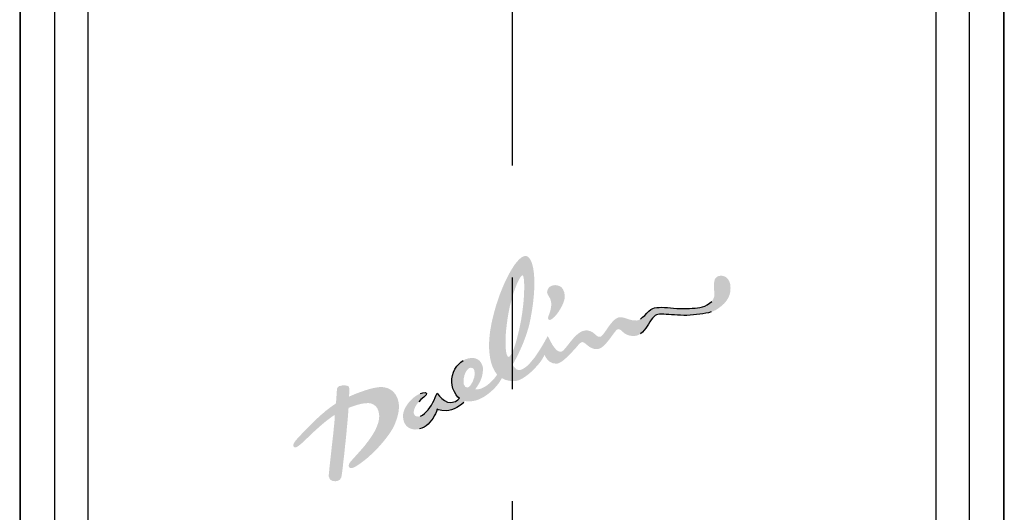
# Model space of a CAD drawing. Extents: x -4258 to -3838, y 2184 to 2778.
# Tile 12 of 20: x -4076.63 to -4065.64, y 2543.11 to 2548.62. Entities that reach past the tile are written whole.
import ezdxf

# ---------------------------------------------------------------- set-up
doc = ezdxf.new("R2010")
doc.units = 0
doc.header["$LTSCALE"] = 5
doc.header["$MEASUREMENT"] = 0
doc.linetypes.add('CENTER', pattern=[2, 1.25, -0.25, 0.25, -0.25])
doc.layers.get('0').update_dxf_attribs({"color": 2, "linetype": 'CONTINUOUS'})
doc.layers.add('CL', color=1, linetype='CENTER')
doc.layers.add('D', color=2, linetype='CONTINUOUS')

# ---------------------------------------------------------------- blocks, each defined once
blk = doc.blocks.new('A$C68571C2D')
at = {"layer": 'D', "linetype": 'Continuous'}
h = blk.add_hatch(color=256, dxfattribs=at)
h.paths.add_polyline_path([(9.016, 12.383), (9.052, 12.389), (9.078, 12.386), (9.102, 12.378), (9.124, 12.363), (9.141, 12.34), (9.154, 12.308), (9.16, 12.267), (9.159, 12.241), (9.152, 12.213), (9.141, 12.182), (9.126, 12.151), (9.109, 12.12), (9.09, 12.09), (9.07, 12.063), (9.05, 12.039), (9.03, 12.02), (9.012, 12.007), (8.997, 12), (8.984, 12.001), (8.976, 12.009), (8.973, 12.021), (8.976, 12.037), (8.983, 12.056), (8.991, 12.079), (8.999, 12.104), (9.005, 12.132), (9.009, 12.163), (9.008, 12.195), (9, 12.23), (8.987, 12.255), (8.971, 12.282), (8.962, 12.307), (8.969, 12.341), (8.988, 12.367)], flags=17)
h.paths.add_polyline_path([(8.681, 12.495), (8.687, 12.498), (8.692, 12.495), (8.696, 12.489), (8.699, 12.478), (8.702, 12.463), (8.705, 12.445), (8.706, 12.423), (8.707, 12.399), (8.708, 12.371), (8.707, 12.341), (8.706, 12.308), (8.705, 12.273), (8.702, 12.237), (8.699, 12.198), (8.695, 12.158), (8.69, 12.118), (8.685, 12.076), (8.678, 12.034), (8.671, 11.991), (8.663, 11.95), (8.655, 11.91), (8.646, 11.871), (8.637, 11.834), (8.628, 11.798), (8.619, 11.765), (8.61, 11.734), (8.6, 11.705), (8.591, 11.679), (8.582, 11.655), (8.573, 11.635), (8.564, 11.618), (8.555, 11.604), (8.547, 11.595), (8.539, 11.589), (8.532, 11.587), (8.526, 11.589), (8.52, 11.596), (8.515, 11.607), (8.51, 11.621), (8.506, 11.639), (8.503, 11.66), (8.501, 11.684), (8.499, 11.712), (8.499, 11.742), (8.499, 11.774), (8.5, 11.809), (8.502, 11.846), (8.505, 11.885), (8.51, 11.925), (8.515, 11.968), (8.521, 12.011), (8.528, 12.056), (8.537, 12.103), (8.546, 12.148), (8.557, 12.191), (8.568, 12.232), (8.579, 12.271), (8.59, 12.307), (8.602, 12.341), (8.614, 12.372), (8.625, 12.4), (8.636, 12.425), (8.647, 12.446), (8.657, 12.464), (8.666, 12.479), (8.674, 12.489)], flags=16)
h.paths.add_polyline_path([(8.092, 11.461), (8.112, 11.466), (8.137, 11.459), (8.151, 11.437), (8.155, 11.394), (8.149, 11.357), (8.135, 11.317), (8.116, 11.281), (8.095, 11.254), (8.076, 11.244), (8.049, 11.253), (8.032, 11.283), (8.031, 11.34), (8.04, 11.381), (8.054, 11.416), (8.072, 11.443)], flags=16)
h.paths.add_polyline_path([(7.548, 11.177), (7.575, 11.185), (7.606, 11.188), (7.618, 11.179), (7.611, 11.161), (7.585, 11.136), (7.555, 11.11), (7.53, 11.084), (7.508, 11.056), (7.492, 11.03), (7.481, 11.004), (7.475, 10.979), (7.475, 10.957), (7.483, 10.937), (7.492, 10.928), (7.507, 10.921), (7.528, 10.92), (7.55, 10.926), (7.572, 10.937), (7.593, 10.953), (7.614, 10.973), (7.634, 10.996), (7.653, 11.021), (7.671, 11.048), (7.688, 11.076), (7.702, 11.104), (7.715, 11.132), (7.726, 11.158), (7.735, 11.182), (7.744, 11.17), (7.763, 11.148), (7.788, 11.123), (7.819, 11.098), (7.852, 11.081), (7.887, 11.076), (7.94, 11.087), (7.967, 11.106), (7.984, 11.124), (7.966, 11.138), (7.946, 11.163), (7.928, 11.195), (7.912, 11.232), (7.902, 11.27), (7.899, 11.306), (7.901, 11.341), (7.908, 11.378), (7.919, 11.415), (7.934, 11.45), (7.955, 11.482), (7.976, 11.506), (8, 11.528), (8.027, 11.547), (8.057, 11.562), (8.09, 11.571), (8.126, 11.575), (8.156, 11.572), (8.183, 11.561), (8.207, 11.545), (8.225, 11.523), (8.238, 11.497), (8.246, 11.467), (8.246, 11.434), (8.243, 11.402), (8.237, 11.372), (8.228, 11.344), (8.217, 11.317), (8.202, 11.288), (8.183, 11.257), (8.16, 11.223), (8.19, 11.224), (8.219, 11.23), (8.248, 11.242), (8.276, 11.258), (8.303, 11.277), (8.328, 11.299), (8.351, 11.321), (8.372, 11.344), (8.39, 11.367), (8.405, 11.388), (8.394, 11.404), (8.382, 11.421), (8.371, 11.441), (8.36, 11.463), (8.35, 11.487), (8.341, 11.514), (8.333, 11.544), (8.326, 11.577), (8.321, 11.613), (8.317, 11.652), (8.315, 11.694), (8.315, 11.74), (8.317, 11.769), (8.319, 11.798), (8.321, 11.828), (8.325, 11.858), (8.329, 11.889), (8.335, 11.92), (8.34, 11.951), (8.347, 11.983), (8.354, 12.014), (8.362, 12.046), (8.37, 12.078), (8.379, 12.11), (8.388, 12.142), (8.397, 12.174), (8.408, 12.205), (8.418, 12.236), (8.429, 12.267), (8.44, 12.298), (8.452, 12.327), (8.464, 12.357), (8.476, 12.385), (8.488, 12.413), (8.501, 12.44), (8.513, 12.466), (8.526, 12.492), (8.539, 12.516), (8.552, 12.539), (8.565, 12.561), (8.578, 12.582), (8.59, 12.602), (8.603, 12.62), (8.616, 12.637), (8.629, 12.652), (8.641, 12.666), (8.653, 12.678), (8.665, 12.689), (8.677, 12.698), (8.689, 12.705), (8.7, 12.71), (8.711, 12.713), (8.721, 12.714), (8.731, 12.713), (8.74, 12.71), (8.749, 12.705), (8.757, 12.698), (8.765, 12.689), (8.773, 12.678), (8.78, 12.666), (8.787, 12.651), (8.793, 12.635), (8.798, 12.617), (8.803, 12.597), (8.808, 12.575), (8.811, 12.552), (8.815, 12.527), (8.817, 12.5), (8.819, 12.472), (8.82, 12.442), (8.82, 12.411), (8.82, 12.377), (8.819, 12.343), (8.817, 12.307), (8.814, 12.269), (8.81, 12.23), (8.806, 12.19), (8.8, 12.148), (8.794, 12.104), (8.786, 12.06), (8.778, 12.014), (8.77, 11.977), (8.762, 11.94), (8.752, 11.904), (8.741, 11.869), (8.73, 11.834), (8.718, 11.801), (8.706, 11.768), (8.694, 11.737), (8.681, 11.707), (8.668, 11.678), (8.656, 11.651), (8.644, 11.625), (8.632, 11.601), (8.621, 11.578), (8.61, 11.558), (8.6, 11.539), (8.591, 11.523), (8.583, 11.508), (8.577, 11.496), (8.602, 11.465), (8.625, 11.445), (8.65, 11.439), (8.671, 11.443), (8.693, 11.452), (8.715, 11.466), (8.737, 11.483), (8.759, 11.504), (8.781, 11.528), (8.802, 11.554), (8.824, 11.581), (8.844, 11.61), (8.863, 11.639), (8.882, 11.667), (8.899, 11.695), (8.915, 11.722), (8.929, 11.746), (8.941, 11.769), (8.952, 11.787), (8.96, 11.803), (8.966, 11.814), (8.969, 11.819), (8.978, 11.805), (8.99, 11.782), (9.005, 11.753), (9.022, 11.722), (9.043, 11.692), (9.065, 11.666), (9.089, 11.649), (9.115, 11.643), (9.127, 11.647), (9.14, 11.656), (9.154, 11.67), (9.17, 11.688), (9.186, 11.708), (9.204, 11.731), (9.223, 11.755), (9.243, 11.779), (9.263, 11.803), (9.285, 11.825), (9.308, 11.845), (9.332, 11.862), (9.357, 11.874), (9.382, 11.881), (9.409, 11.883), (9.445, 11.875), (9.472, 11.861), (9.493, 11.844), (9.51, 11.827), (9.529, 11.815), (9.552, 11.811), (9.564, 11.815), (9.577, 11.826), (9.591, 11.842), (9.606, 11.862), (9.622, 11.885), (9.639, 11.91), (9.657, 11.936), (9.676, 11.96), (9.696, 11.983), (9.717, 12.003), (9.738, 12.018), (9.761, 12.028), (9.784, 12.03), (9.815, 12.026), (9.845, 12.016), (9.876, 12.006), (9.912, 11.997), (9.959, 11.993), (9.982, 11.997), (10.006, 12.01), (10.029, 12.029), (10.053, 12.051), (10.076, 12.075), (10.099, 12.097), (10.121, 12.115), (10.141, 12.127), (10.163, 12.134), (10.188, 12.138), (10.215, 12.14), (10.243, 12.141), (10.274, 12.14), (10.306, 12.138), (10.34, 12.135), (10.375, 12.132), (10.412, 12.129), (10.449, 12.127), (10.483, 12.126), (10.517, 12.127), (10.551, 12.128), (10.583, 12.13), (10.614, 12.133), (10.643, 12.136), (10.669, 12.14), (10.696, 12.146), (10.724, 12.155), (10.751, 12.169), (10.777, 12.186), (10.8, 12.207), (10.817, 12.232), (10.828, 12.26), (10.83, 12.292), (10.827, 12.331), (10.825, 12.367), (10.825, 12.398), (10.828, 12.425), (10.833, 12.448), (10.842, 12.466), (10.856, 12.48), (10.876, 12.489), (10.901, 12.494), (10.924, 12.492), (10.945, 12.486), (10.965, 12.473), (10.983, 12.455), (10.997, 12.429), (11.007, 12.397), (11.01, 12.357), (11.008, 12.318), (11, 12.283), (10.988, 12.252), (10.972, 12.225), (10.955, 12.201), (10.936, 12.18), (10.917, 12.163), (10.899, 12.148), (10.883, 12.136), (10.87, 12.126), (10.847, 12.111), (10.821, 12.099), (10.794, 12.089), (10.764, 12.08), (10.733, 12.074), (10.7, 12.069), (10.666, 12.064), (10.631, 12.06), (10.596, 12.056), (10.56, 12.053), (10.524, 12.051), (10.488, 12.051), (10.453, 12.052), (10.418, 12.053), (10.384, 12.055), (10.352, 12.057), (10.321, 12.06), (10.292, 12.062), (10.265, 12.063), (10.241, 12.063), (10.219, 12.063), (10.2, 12.061), (10.184, 12.057), (10.169, 12.049), (10.154, 12.036), (10.14, 12.019), (10.126, 11.999), (10.111, 11.977), (10.096, 11.954), (10.081, 11.93), (10.064, 11.906), (10.046, 11.884), (10.027, 11.863), (10.006, 11.846), (9.984, 11.832), (9.959, 11.824), (9.932, 11.82), (9.891, 11.823), (9.859, 11.832), (9.834, 11.845), (9.815, 11.86), (9.799, 11.874), (9.785, 11.886), (9.771, 11.895), (9.753, 11.897), (9.744, 11.892), (9.731, 11.88), (9.716, 11.862), (9.699, 11.839), (9.68, 11.813), (9.66, 11.785), (9.638, 11.758), (9.616, 11.732), (9.593, 11.709), (9.569, 11.69), (9.546, 11.678), (9.522, 11.673), (9.491, 11.675), (9.463, 11.684), (9.44, 11.696), (9.419, 11.711), (9.401, 11.726), (9.385, 11.739), (9.371, 11.748), (9.356, 11.752), (9.342, 11.749), (9.327, 11.737), (9.306, 11.714), (9.285, 11.689), (9.262, 11.664), (9.238, 11.638), (9.215, 11.614), (9.191, 11.59), (9.167, 11.568), (9.145, 11.549), (9.123, 11.533), (9.102, 11.521), (9.082, 11.513), (9.065, 11.511), (9.022, 11.517), (8.989, 11.534), (8.966, 11.556), (8.95, 11.579), (8.939, 11.598), (8.933, 11.609), (8.924, 11.59), (8.913, 11.57), (8.899, 11.547), (8.882, 11.524), (8.863, 11.5), (8.841, 11.476), (8.819, 11.452), (8.795, 11.428), (8.77, 11.406), (8.745, 11.385), (8.72, 11.367), (8.694, 11.35), (8.67, 11.336), (8.646, 11.326), (8.623, 11.319), (8.602, 11.316), (8.573, 11.316), (8.537, 11.32), (8.497, 11.33), (8.457, 11.349), (8.442, 11.322), (8.424, 11.294), (8.404, 11.268), (8.382, 11.243), (8.358, 11.219), (8.333, 11.196), (8.308, 11.176), (8.284, 11.158), (8.26, 11.142), (8.237, 11.129), (8.202, 11.112), (8.168, 11.1), (8.136, 11.093), (8.105, 11.09), (8.075, 11.09), (8.045, 11.093), (8.032, 11.076), (8.012, 11.057), (7.986, 11.039), (7.956, 11.022), (7.925, 11.007), (7.894, 10.995), (7.864, 10.987), (7.837, 10.984), (7.789, 10.988), (7.752, 10.996), (7.735, 11.003), (7.727, 10.977), (7.717, 10.952), (7.704, 10.927), (7.69, 10.902), (7.673, 10.878), (7.655, 10.856), (7.634, 10.836), (7.613, 10.817), (7.59, 10.802), (7.565, 10.79), (7.54, 10.781), (7.514, 10.776), (7.486, 10.775), (7.447, 10.782), (7.416, 10.796), (7.392, 10.816), (7.376, 10.839), (7.364, 10.864), (7.358, 10.89), (7.355, 10.913), (7.354, 10.932), (7.357, 10.956), (7.364, 10.981), (7.374, 11.007), (7.388, 11.033), (7.405, 11.059), (7.424, 11.084), (7.446, 11.107), (7.47, 11.129), (7.495, 11.148), (7.521, 11.164)])
h.paths.add_polyline_path([(6.575, 11.045), (6.604, 11.065), (6.607, 11.081), (6.61, 11.117), (6.613, 11.163), (6.616, 11.208), (6.616, 11.221), (6.621, 11.242), (6.639, 11.259), (6.675, 11.267), (6.715, 11.267), (6.744, 11.261), (6.756, 11.235), (6.755, 11.187), (6.751, 11.142), (6.781, 11.155), (6.811, 11.168), (6.841, 11.18), (6.872, 11.192), (6.902, 11.202), (6.933, 11.213), (6.962, 11.222), (6.991, 11.23), (7.019, 11.237), (7.045, 11.242), (7.07, 11.246), (7.093, 11.249), (7.127, 11.249), (7.158, 11.244), (7.186, 11.236), (7.211, 11.223), (7.233, 11.208), (7.252, 11.19), (7.268, 11.171), (7.281, 11.149), (7.292, 11.127), (7.299, 11.105), (7.304, 11.083), (7.308, 11.053), (7.309, 11.023), (7.307, 10.994), (7.303, 10.964), (7.296, 10.933), (7.287, 10.901), (7.275, 10.867), (7.261, 10.83), (7.255, 10.816), (7.248, 10.801), (7.238, 10.784), (7.227, 10.766), (7.215, 10.746), (7.201, 10.726), (7.186, 10.705), (7.17, 10.683), (7.152, 10.661), (7.134, 10.638), (7.114, 10.615), (7.093, 10.591), (7.072, 10.568), (7.049, 10.544), (7.026, 10.521), (7.002, 10.498), (6.978, 10.476), (6.953, 10.454), (6.927, 10.433), (6.901, 10.413), (6.875, 10.394), (6.849, 10.376), (6.822, 10.359), (6.792, 10.346), (6.768, 10.345), (6.753, 10.353), (6.748, 10.37), (6.753, 10.393), (6.772, 10.42), (6.787, 10.436), (6.803, 10.454), (6.82, 10.473), (6.838, 10.492), (6.856, 10.513), (6.875, 10.534), (6.894, 10.556), (6.914, 10.579), (6.933, 10.602), (6.951, 10.626), (6.97, 10.65), (6.987, 10.675), (7.004, 10.7), (7.02, 10.725), (7.035, 10.75), (7.048, 10.775), (7.059, 10.8), (7.069, 10.826), (7.078, 10.851), (7.084, 10.876), (7.087, 10.9), (7.089, 10.924), (7.087, 10.946), (7.083, 10.97), (7.076, 10.993), (7.065, 11.016), (7.049, 11.036), (7.028, 11.053), (7.002, 11.065), (6.97, 11.07), (6.931, 11.069), (6.898, 11.064), (6.868, 11.057), (6.839, 11.049), (6.81, 11.04), (6.78, 11.029), (6.746, 11.017), (6.746, 11.009), (6.745, 10.995), (6.744, 10.977), (6.742, 10.955), (6.74, 10.929), (6.738, 10.9), (6.735, 10.867), (6.732, 10.833), (6.728, 10.796), (6.725, 10.758), (6.721, 10.718), (6.717, 10.677), (6.713, 10.636), (6.708, 10.595), (6.704, 10.554), (6.7, 10.514), (6.696, 10.475), (6.691, 10.438), (6.687, 10.403), (6.684, 10.37), (6.68, 10.34), (6.677, 10.313), (6.674, 10.29), (6.671, 10.27), (6.669, 10.256), (6.667, 10.246), (6.666, 10.241), (6.651, 10.216), (6.628, 10.202), (6.6, 10.197), (6.569, 10.2), (6.54, 10.216), (6.526, 10.25), (6.526, 10.256), (6.526, 10.269), (6.528, 10.286), (6.53, 10.308), (6.532, 10.334), (6.535, 10.364), (6.539, 10.397), (6.543, 10.433), (6.547, 10.47), (6.551, 10.509), (6.556, 10.55), (6.56, 10.59), (6.565, 10.631), (6.569, 10.671), (6.574, 10.711), (6.578, 10.749), (6.581, 10.785), (6.585, 10.818), (6.588, 10.848), (6.59, 10.875), (6.591, 10.898), (6.592, 10.916), (6.593, 10.929), (6.592, 10.937), (6.59, 10.938), (6.557, 10.915), (6.525, 10.891), (6.493, 10.867), (6.463, 10.842), (6.434, 10.817), (6.406, 10.792), (6.379, 10.768), (6.353, 10.744), (6.328, 10.72), (6.305, 10.698), (6.283, 10.677), (6.262, 10.657), (6.243, 10.639), (6.225, 10.622), (6.208, 10.608), (6.193, 10.596), (6.18, 10.586), (6.168, 10.579), (6.157, 10.575), (6.149, 10.574), (6.141, 10.576), (6.132, 10.588), (6.13, 10.603), (6.137, 10.623), (6.154, 10.649), (6.184, 10.684), (6.227, 10.729), (6.245, 10.747), (6.263, 10.765), (6.282, 10.784), (6.3, 10.803), (6.319, 10.822), (6.339, 10.842), (6.358, 10.861), (6.379, 10.882), (6.4, 10.902), (6.422, 10.922), (6.445, 10.943), (6.469, 10.963), (6.493, 10.984), (6.519, 11.004), (6.546, 11.025)])
at = {"color": 7, "linetype": 'Continuous'}
for p, q in [((3.081, 33.124), (3.076, 3.441)), ((14.066, 3.441), (14.061, 33.116))]:
    blk.add_line(p, q, dxfattribs=at)
for points, start_tangent, end_tangent in [([(3.084, 31.791), (3.083, 22.445), (3.081, 12.995), (3.079, 3.455)], (-0.000148, -1), (-0.000168, -1)), ([(14.062, 3.455), (14.06, 12.996), (14.059, 22.445), (14.058, 31.791)], (-0.000168, 1), (-0.000148, 1)), ([(3.839, 4.255), (3.84, 13.726), (3.841, 22.868), (3.841, 31.69)], (0.000091, 1), (0.000089, 1)), ([(13.3, 31.69), (13.301, 22.868), (13.302, 13.726), (13.303, 4.255)], (0.000089, -1), (0.000091, -1)), ([(3.468, 4.17), (3.468, 13.639), (3.469, 22.781), (3.47, 31.603)], (0.000079, 1), (0.000075, 1)), ([(13.672, 31.603), (13.672, 22.781), (13.673, 13.639), (13.674, 4.17)], (0.000075, -1), (0.000079, -1))]:
    blk.add_spline(points, degree=3, dxfattribs=dict(at, start_tangent=start_tangent, end_tangent=end_tangent))
at = {"layer": 'CL'}
blk.add_line((8.571, 59.975), (8.571, 0), dxfattribs=at)
at = {"layer": 'D', "linetype": 'Continuous'}
for p, q in [((10.777, 12.186), (10.8, 12.207)), ((10.076, 12.075), (10.099, 12.097)), ((10.099, 12.097), (10.121, 12.115)), ((10.121, 12.115), (10.141, 12.127)), ((10.141, 12.127), (10.163, 12.134)), ((10.163, 12.134), (10.188, 12.138)), ((10.188, 12.138), (10.215, 12.14)), ((10.215, 12.14), (10.243, 12.141)), ((10.243, 12.141), (10.274, 12.14)), ((10.274, 12.14), (10.306, 12.138)), ((10.306, 12.138), (10.34, 12.135)), ((10.34, 12.135), (10.375, 12.132)), ((10.375, 12.132), (10.412, 12.129)), ((10.412, 12.129), (10.449, 12.127)), ((10.449, 12.127), (10.483, 12.126)), ((10.483, 12.126), (10.517, 12.127)), ((10.517, 12.127), (10.551, 12.128)), ((10.551, 12.128), (10.583, 12.13)), ((10.583, 12.13), (10.614, 12.133)), ((10.614, 12.133), (10.643, 12.136)), ((10.643, 12.136), (10.669, 12.14)), ((10.669, 12.14), (10.696, 12.146)), ((10.696, 12.146), (10.724, 12.155)), ((10.724, 12.155), (10.751, 12.169)), ((10.751, 12.169), (10.777, 12.186)), ((10.006, 12.01), (10.029, 12.029)), ((10.029, 12.029), (10.053, 12.051)), ((10.053, 12.051), (10.076, 12.075)), ((10.126, 11.999), (10.111, 11.977)), ((10.14, 12.019), (10.126, 11.999)), ((10.154, 12.036), (10.14, 12.019)), ((10.169, 12.049), (10.154, 12.036)), ((10.184, 12.057), (10.169, 12.049)), ((10.2, 12.061), (10.184, 12.057)), ((10.219, 12.063), (10.2, 12.061)), ((10.241, 12.063), (10.219, 12.063)), ((10.265, 12.063), (10.241, 12.063)), ((10.292, 12.062), (10.265, 12.063)), ((10.321, 12.06), (10.292, 12.062)), ((10.352, 12.057), (10.321, 12.06)), ((10.384, 12.055), (10.352, 12.057)), ((10.418, 12.053), (10.384, 12.055)), ((10.453, 12.052), (10.418, 12.053)), ((10.488, 12.051), (10.453, 12.052)), ((10.524, 12.051), (10.488, 12.051)), ((10.56, 12.053), (10.524, 12.051)), ((10.596, 12.056), (10.56, 12.053)), ((10.631, 12.06), (10.596, 12.056)), ((10.666, 12.064), (10.631, 12.06)), ((10.7, 12.069), (10.666, 12.064)), ((10.733, 12.074), (10.7, 12.069)), ((10.764, 12.08), (10.733, 12.074)), ((10.794, 12.089), (10.764, 12.08)), ((10.046, 11.884), (10.027, 11.863)), ((10.064, 11.906), (10.046, 11.884)), ((10.081, 11.93), (10.064, 11.906)), ((10.096, 11.954), (10.081, 11.93)), ((10.111, 11.977), (10.096, 11.954)), ((10.027, 11.863), (10.006, 11.846)), ((8, 11.528), (8.027, 11.547)), ((7.919, 11.415), (7.934, 11.45)), ((7.934, 11.45), (7.955, 11.482)), ((7.955, 11.482), (7.976, 11.506)), ((7.976, 11.506), (8, 11.528)), ((7.899, 11.306), (7.901, 11.341)), ((7.901, 11.341), (7.908, 11.378)), ((7.908, 11.378), (7.919, 11.415)), ((7.902, 11.27), (7.899, 11.306)), ((7.912, 11.232), (7.902, 11.27)), ((7.928, 11.195), (7.912, 11.232)), ((7.555, 11.11), (7.53, 11.084)), ((7.548, 11.177), (7.575, 11.185)), ((7.585, 11.136), (7.555, 11.11)), ((7.575, 11.185), (7.606, 11.188)), ((7.611, 11.161), (7.585, 11.136)), ((7.606, 11.188), (7.618, 11.179)), ((7.618, 11.179), (7.611, 11.161)), ((7.688, 11.076), (7.702, 11.104)), ((7.702, 11.104), (7.715, 11.132)), ((7.715, 11.132), (7.726, 11.158)), ((7.726, 11.158), (7.735, 11.182)), ((7.735, 11.182), (7.744, 11.17)), ((7.744, 11.17), (7.763, 11.148)), ((7.763, 11.148), (7.788, 11.123)), ((7.788, 11.123), (7.819, 11.098)), ((7.946, 11.163), (7.928, 11.195)), ((7.94, 11.087), (7.967, 11.106)), ((7.966, 11.138), (7.946, 11.163)), ((7.984, 11.124), (7.966, 11.138)), ((7.967, 11.106), (7.984, 11.124)), ((7.614, 10.973), (7.634, 10.996)), ((7.634, 10.996), (7.653, 11.021)), ((7.653, 11.021), (7.671, 11.048)), ((7.671, 11.048), (7.688, 11.076)), ((7.735, 11.003), (7.727, 10.977)), ((7.752, 10.996), (7.735, 11.003)), ((7.789, 10.988), (7.752, 10.996)), ((7.819, 11.098), (7.852, 11.081)), ((7.852, 11.081), (7.887, 11.076)), ((7.894, 10.995), (7.864, 10.987)), ((7.887, 11.076), (7.94, 11.087)), ((7.925, 11.007), (7.894, 10.995)), ((7.956, 11.022), (7.925, 11.007)), ((7.986, 11.039), (7.956, 11.022)), ((8.012, 11.057), (7.986, 11.039)), ((8.032, 11.076), (8.012, 11.057)), ((7.55, 10.926), (7.572, 10.937)), ((7.572, 10.937), (7.593, 10.953)), ((7.593, 10.953), (7.614, 10.973)), ((7.69, 10.902), (7.673, 10.878)), ((7.704, 10.927), (7.69, 10.902)), ((7.717, 10.952), (7.704, 10.927)), ((7.727, 10.977), (7.717, 10.952)), ((7.837, 10.984), (7.789, 10.988)), ((7.864, 10.987), (7.837, 10.984)), ((7.565, 10.79), (7.54, 10.781)), ((7.59, 10.802), (7.565, 10.79)), ((7.613, 10.817), (7.59, 10.802)), ((7.634, 10.836), (7.613, 10.817)), ((7.655, 10.856), (7.634, 10.836)), ((7.673, 10.878), (7.655, 10.856))]:
    blk.add_line(p, q, dxfattribs=at)

msp = doc.modelspace()

# ---------------------------------------------------------------- block references
at = {"layer": 'D', "ltscale": 0.6}
msp.add_blockref('A$C68571C2D', (-4079.706, 2533.263), dxfattribs=at)

doc.saveas('drawing.dxf')
